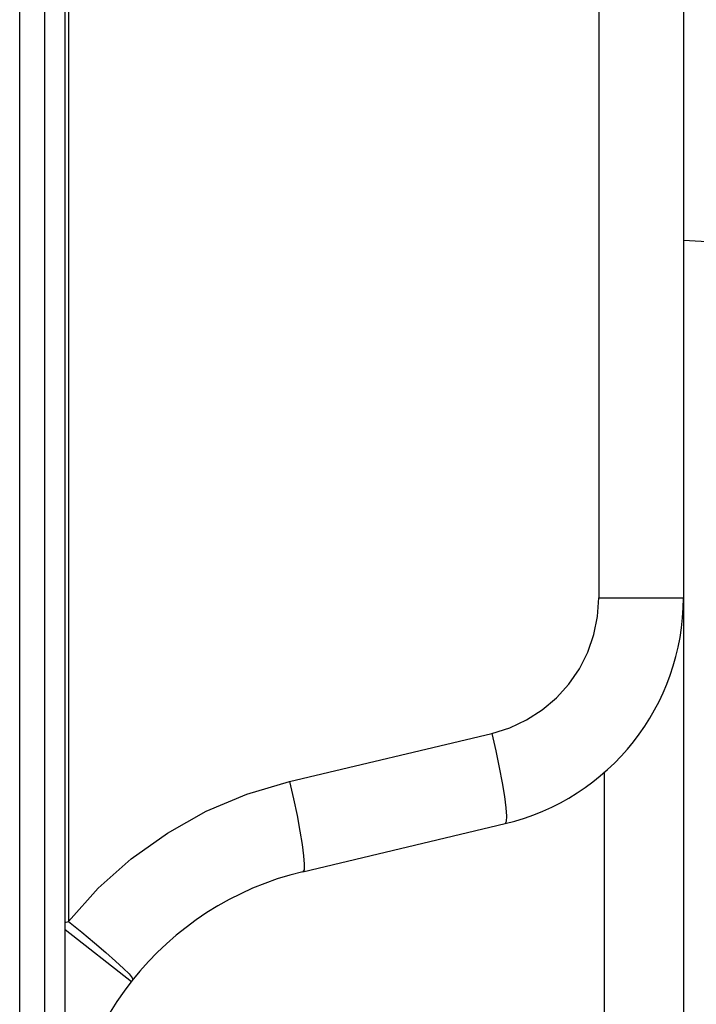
# Model space of a CAD drawing. Header units: millimetres. Extents: x -131 to 719, y -272 to 510.
# Tile 98 of 102: x 528 to 537, y 163 to 175. Entities that reach past the tile are written whole.
import ezdxf

# ---------------------------------------------------------------- set-up
doc = ezdxf.new("R2010")
doc.units = ezdxf.units.MM
doc.header["$LTSCALE"] = 23.1
doc.layers.get('0').update_dxf_attribs({"linetype": 'CONTINUOUS'})

msp = doc.modelspace()

# ---------------------------------------------------------------- linework, layer by layer
at = {"color": 7}
for p, q in [((528.324, 26.255), (528.324, 217.616)), ((528.644, 217.602), (528.644, 26.255)), ((528.913, 26.266), (528.913, 217.595)), ((528.957, 180.819), (528.956, 163.708)), ((535.818, 180.643), (535.818, 167.893)), ((536.913, 180.643), (536.913, 167.893)), ((536.913, 172.519), (537.734, 172.476)), ((535.818, 167.893), (536.913, 167.893)), ((536.913, 167.893), (536.913, 140.751)), ((531.816, 165.52), (534.434, 166.141)), ((535.887, 165.642), (535.887, 159.762)), ((531.988, 164.352), (534.606, 164.974)), ((528.913, 163.697), (528.956, 163.708)), ((528.913, 163.606), (529.769, 162.933))]:
    msp.add_line(p, q, dxfattribs=at)
for points in [[(534.434, 166.141), (534.666, 166.214), (534.883, 166.314), (535.086, 166.444), (535.27, 166.599), (535.431, 166.778), (535.567, 166.977), (535.675, 167.192), (535.754, 167.419), (535.802, 167.652), (535.818, 167.893)], [(534.434, 166.141), (534.485, 165.916), (534.53, 165.7), (534.568, 165.5), (534.596, 165.324), (534.615, 165.179), (534.623, 165.069), (534.62, 165), (534.606, 164.974)], [(528.956, 163.708), (529.341, 164.137), (529.766, 164.518), (530.235, 164.852), (530.737, 165.134), (531.263, 165.355), (531.816, 165.52)], [(531.816, 165.52), (531.867, 165.295), (531.913, 165.078), (531.95, 164.878), (531.979, 164.702), (531.998, 164.557), (532.006, 164.448), (532.003, 164.378), (531.989, 164.352)], [(528.957, 163.708), (529.129, 163.568), (529.291, 163.432), (529.438, 163.307), (529.565, 163.195), (529.666, 163.102), (529.739, 163.029), (529.78, 162.981), (529.789, 162.958)]]:
    msp.add_lwpolyline(points, dxfattribs=at)
for centre, radius, start, end in [((533.913, 167.893), 3, 283.3602, 360), ((532.913, 160.46), 4, 103.3696, 180)]:
    msp.add_arc(centre, radius, start, end, dxfattribs=at)

doc.saveas('drawing.dxf')
